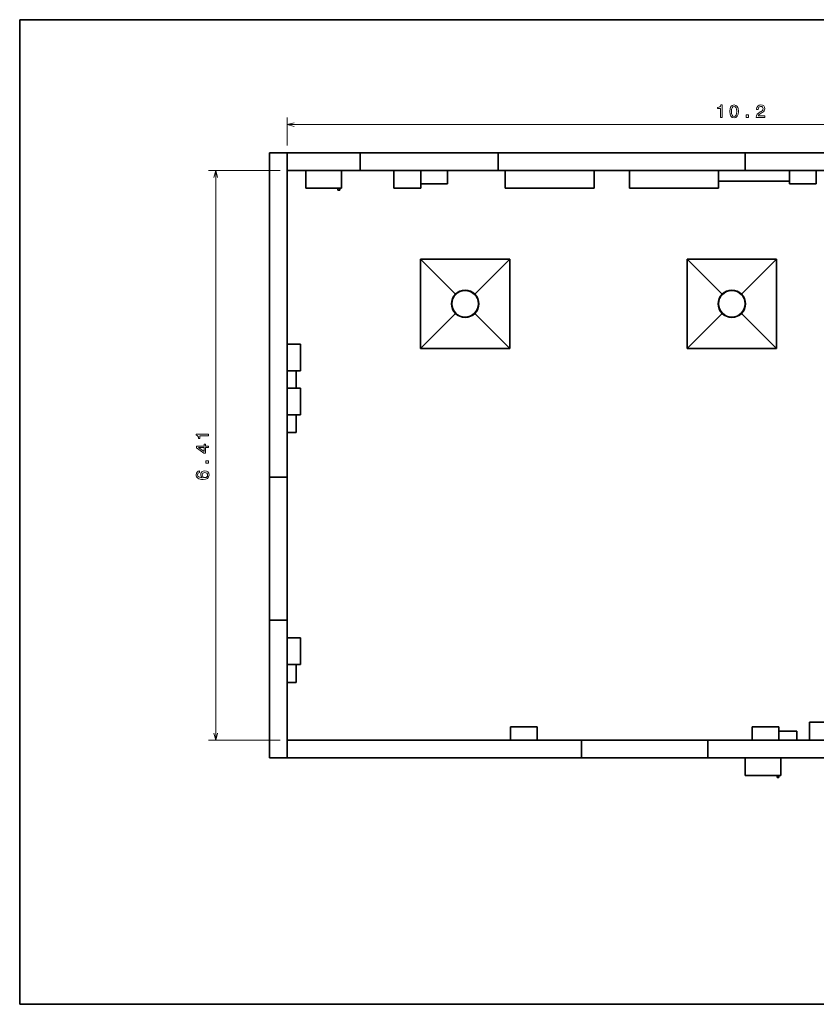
# Model space of a CAD drawing. Extents: x 10 to 410, y 10 to 287.
# Tile 1 of 20: x 10 to 234, y 10 to 287. Entities that reach past the tile are written whole.
import ezdxf

# ---------------------------------------------------------------- set-up
doc = ezdxf.new("R2010")
doc.units = 0

msp = doc.modelspace()

# ---------------------------------------------------------------- linework, layer by layer
at = {"color": 7, "lineweight": 35}
for p, q in [((410, 287), (10, 287)), ((10, 287), (10, 10)), ((80.25, 249.58), (80.25, 158.33)), ((85.25, 158.33), (85.25, 249.58)), ((85.25, 249.58), (105.75, 249.58)), ((105.75, 249.58), (144.5, 249.58)), ((144.5, 249.58), (214, 249.58)), ((214, 249.58), (252.75, 249.58)), ((105.75, 244.58), (85.25, 244.58)), ((105.75, 244.58), (144.5, 244.58)), ((214, 244.58), (144.5, 244.58)), ((171.5, 244.58), (146.5, 244.58)), ((181.5, 244.58), (206.5, 244.58)), ((214, 244.58), (252.75, 244.58)), ((206.5, 241.58), (226.5, 241.58)), ((171.5, 239.58), (146.5, 239.58)), ((181.5, 239.58), (206.5, 239.58)), ((122.67, 219.65), (147.82, 219.65)), ((122.67, 194.5), (122.67, 219.65)), ((147.82, 219.65), (147.82, 194.5)), ((197.67, 219.65), (222.82, 219.65)), ((197.67, 194.5), (197.67, 219.65)), ((222.82, 219.65), (222.82, 194.5)), ((147.82, 194.5), (122.67, 194.5)), ((222.82, 194.5), (197.67, 194.5)), ((80.25, 118.08), (80.25, 158.33)), ((85.25, 118.08), (85.25, 158.33)), ((85.25, 118.08), (85.25, 158.33)), ((80.25, 118.08), (80.25, 79.33)), ((85.25, 79.33), (85.25, 118.08)), ((85.25, 84.33), (168, 84.33)), ((203.5, 84.33), (168, 84.33)), ((203.5, 84.33), (168, 84.33)), ((203.5, 84.33), (340.25, 84.33)), ((168, 79.33), (85.25, 79.33)), ((203.5, 79.33), (168, 79.33)), ((340.25, 79.33), (203.5, 79.33)), ((10, 10), (410, 10))]:
    msp.add_line(p, q, dxfattribs=at)
at = {"color": 7, "lineweight": 13, "ltscale": 0.197611}
msp.add_line((85.25, 251.58), (85.25, 259.48), dxfattribs=at)
at = {"color": 7, "lineweight": 13}
for p, q in [((85.25, 257.48), (340.25, 257.48)), ((83.25, 244.58), (63.13, 244.58)), ((65.13, 84.33), (65.13, 244.58)), ((83.25, 84.33), (63.13, 84.33))]:
    msp.add_line(p, q, dxfattribs=at)
at = {"color": 7, "lineweight": 35, "ltscale": 0.125}
for p, q in [((80.25, 249.58), (85.25, 249.58)), ((85.25, 249.58), (85.25, 244.58)), ((105.75, 249.58), (105.75, 244.58)), ((144.5, 249.58), (144.5, 244.58)), ((214, 249.58), (214, 244.58)), ((90.48, 239.58), (90.48, 244.58)), ((100.48, 244.58), (100.48, 239.58)), ((115.25, 244.58), (115.25, 239.58)), ((122.75, 244.58), (122.75, 239.58)), ((146.5, 239.58), (146.5, 244.58)), ((171.5, 239.58), (171.5, 244.58)), ((181.5, 244.58), (181.5, 239.58)), ((206.5, 244.58), (206.5, 239.58)), ((87.75, 170.83), (87.75, 175.83)), ((80.25, 158.33), (85.25, 158.33)), ((80.25, 118.08), (85.25, 118.08)), ((87.75, 100.58), (87.75, 105.58)), ((232.06, 89.33), (232.06, 84.33)), ((228.5, 86.83), (223.5, 86.83)), ((85.25, 84.33), (85.25, 79.33)), ((168, 79.33), (168, 84.33)), ((203.5, 79.33), (203.5, 84.33)), ((85.25, 79.33), (80.25, 79.33)), ((214, 74.33), (214, 79.33)), ((224, 79.33), (224, 74.33))]:
    msp.add_line(p, q, dxfattribs=at)
at = {"color": 7, "lineweight": 35, "ltscale": 0.130646}
msp.add_line((85.25, 244.58), (90.48, 244.58), dxfattribs=at)
at = {"color": 7, "lineweight": 35, "ltscale": 0.25}
for p, q in [((90.48, 244.58), (100.48, 244.58)), ((171.5, 244.58), (181.5, 244.58)), ((100.48, 239.58), (90.48, 239.58)), ((242.06, 89.33), (232.06, 89.33)), ((214, 79.33), (224, 79.33)), ((224, 74.33), (214, 74.33))]:
    msp.add_line(p, q, dxfattribs=at)
at = {"color": 7, "lineweight": 35, "ltscale": 0.369354}
msp.add_line((100.48, 244.58), (115.25, 244.58), dxfattribs=at)
at = {"color": 7, "lineweight": 35, "ltscale": 0.1875}
for p, q in [((115.25, 244.58), (122.75, 244.58)), ((122.75, 244.58), (130.25, 244.58)), ((226.5, 244.58), (234, 244.58)), ((115.25, 239.58), (122.75, 239.58)), ((122.75, 240.83), (130.25, 240.83)), ((226.5, 240.83), (234, 240.83)), ((89, 195.71), (89, 188.21)), ((89, 183.33), (89, 175.83)), ((89, 113.08), (89, 105.58)), ((148, 88.08), (155.5, 88.08)), ((216, 88.08), (223.5, 88.08))]:
    msp.add_line(p, q, dxfattribs=at)
at = {"color": 7, "lineweight": 35, "ltscale": 0.09375}
for p, q in [((122.75, 244.58), (122.75, 240.83)), ((130.25, 244.58), (130.25, 240.83)), ((226.5, 244.58), (226.5, 240.83)), ((234, 244.58), (234, 240.83)), ((89, 195.71), (85.25, 195.71)), ((89, 188.21), (85.25, 188.21)), ((89, 183.33), (85.25, 183.33)), ((89, 175.83), (85.25, 175.83)), ((89, 113.08), (85.25, 113.08)), ((89, 105.58), (85.25, 105.58)), ((148, 88.08), (148, 84.33)), ((155.5, 88.08), (155.5, 84.33)), ((216, 88.08), (216, 84.33)), ((223.5, 88.08), (223.5, 84.33))]:
    msp.add_line(p, q, dxfattribs=at)
at = {"color": 7, "lineweight": 35, "ltscale": 0.40625}
msp.add_line((130.25, 244.58), (146.5, 244.58), dxfattribs=at)
at = {"color": 7, "lineweight": 35, "ltscale": 0.0125}
for p, q in [((99.48, 239.58), (99.48, 239.08)), ((99.48, 239.08), (99.98, 239.08)), ((99.98, 239.58), (99.98, 239.08)), ((223, 74.33), (223, 73.83)), ((223, 73.83), (223.5, 73.83)), ((223.5, 74.33), (223.5, 73.83))]:
    msp.add_line(p, q, dxfattribs=at)
at = {"color": 7, "lineweight": 35, "ltscale": 0.348969}
for p, q in [((122.67, 219.65), (132.55, 209.78)), ((147.82, 219.65), (137.95, 209.78)), ((197.67, 219.65), (207.55, 209.78)), ((222.82, 219.65), (212.95, 209.78))]:
    msp.add_line(p, q, dxfattribs=at)
at = {"color": 7, "lineweight": 35, "ltscale": 0.348968}
for p, q in [((122.67, 194.5), (132.55, 204.37)), ((137.95, 204.37), (147.82, 194.5)), ((197.67, 194.5), (207.55, 204.37)), ((212.95, 204.37), (222.82, 194.5))]:
    msp.add_line(p, q, dxfattribs=at)
at = {"color": 7, "lineweight": 35, "ltscale": 0.0625}
for p, q in [((85.25, 188.21), (87.75, 188.21)), ((85.25, 175.83), (87.75, 175.83)), ((85.25, 170.83), (87.75, 170.83)), ((85.25, 105.58), (87.75, 105.58)), ((85.25, 100.58), (87.75, 100.58)), ((228.5, 84.33), (228.5, 86.83))]:
    msp.add_line(p, q, dxfattribs=at)
at = {"color": 7, "lineweight": 35, "ltscale": 0.122175}
msp.add_line((87.75, 183.33), (87.75, 188.21), dxfattribs=at)
at = {"color": 7, "lineweight": 13}
for points in [[(207.05, 259.48), (207.51, 259.48), (207.51, 263.01), (207.17, 263.01), (207.08, 262.7), (206.9, 262.49), (206.62, 262.37), (206.24, 262.33), (206.24, 261.97), (207.05, 261.97)], [(209.67, 261.19), (209.74, 260.4), (209.98, 259.83), (210.36, 259.49), (210.88, 259.38), (211.4, 259.49), (211.78, 259.83), (212.01, 260.4), (212.09, 261.19), (212.01, 261.98), (211.92, 262.29), (211.78, 262.55), (211.4, 262.89), (210.88, 263.01), (210.36, 262.89), (209.98, 262.54), (209.74, 261.98)], [(210.15, 261.19), (210.19, 261.8), (210.32, 262.24), (210.54, 262.5), (210.88, 262.59), (211.21, 262.5), (211.44, 262.24), (211.57, 261.8), (211.61, 261.19), (211.57, 260.57), (211.44, 260.14), (211.21, 259.88), (210.88, 259.79), (210.54, 259.88), (210.32, 260.14), (210.19, 260.57)], [(217.12, 259.48), (219.53, 259.48), (219.53, 259.91), (217.63, 259.91), (217.73, 260.15), (217.91, 260.35), (218.47, 260.71), (218.77, 260.86), (219.11, 261.07), (219.34, 261.33), (219.48, 261.62), (219.53, 261.96), (219.44, 262.38), (219.21, 262.72), (218.84, 262.93), (218.37, 263.01), (217.89, 262.92), (217.52, 262.68), (217.28, 262.3), (217.2, 261.8), (217.2, 261.73), (217.66, 261.73), (217.66, 261.77), (217.71, 262.12), (217.84, 262.37), (218.06, 262.53), (218.35, 262.59), (218.64, 262.54), (218.86, 262.41), (219, 262.21), (219.05, 261.97), (219.01, 261.73), (218.92, 261.54), (218.76, 261.37), (218.54, 261.21), (218.24, 261.05), (217.74, 260.74), (217.4, 260.41), (217.19, 260), (217.12, 259.5)], [(214.27, 259.48), (214.97, 259.48), (214.97, 260.23), (214.27, 260.23)], [(63.13, 169.96), (63.13, 170.42), (59.61, 170.42), (59.61, 170.08), (59.91, 169.99), (60.12, 169.81), (60.24, 169.53), (60.28, 169.15), (60.64, 169.15), (60.64, 169.96)], [(63.13, 166.6), (63.13, 167.05), (62.26, 167.05), (62.26, 167.55), (61.86, 167.55), (61.86, 167.05), (59.71, 167.05), (59.71, 166.59), (61.82, 165.06), (62.26, 165.06), (62.26, 166.6)], [(61.86, 165.48), (60.29, 166.6), (61.86, 166.6)], [(63.13, 162.23), (63.13, 162.93), (62.38, 162.93), (62.38, 162.23)], [(60.57, 160.06), (60.17, 159.96), (59.86, 159.74), (59.67, 159.4), (59.61, 158.95), (59.64, 158.65), (59.74, 158.4), (59.89, 158.17), (60.12, 157.98), (60.39, 157.83), (60.73, 157.72), (61.13, 157.65), (61.58, 157.63), (62.29, 157.71), (62.81, 157.95), (63.13, 158.35), (63.23, 158.9), (63.14, 159.39), (62.9, 159.76), (62.53, 160), (62.06, 160.09), (61.58, 160), (61.21, 159.77), (60.98, 159.41), (60.9, 158.97), (61, 158.49), (61.29, 158.13), (60.73, 158.21), (60.33, 158.37), (60.1, 158.61), (60.02, 158.96), (60.06, 159.21), (60.16, 159.4), (60.34, 159.53), (60.57, 159.59)], [(62.06, 159.6), (62.38, 159.54), (62.62, 159.4), (62.78, 159.17), (62.83, 158.89), (62.78, 158.59), (62.63, 158.37), (62.39, 158.22), (62.07, 158.18), (61.76, 158.23), (61.52, 158.37), (61.37, 158.6), (61.31, 158.91), (61.37, 159.18), (61.51, 159.4), (61.75, 159.54)]]:
    msp.add_lwpolyline(points, close=True, dxfattribs=at)
for points in [[(87.18, 258), (85.25, 257.48), (87.18, 256.96)], [(65.65, 242.64), (65.13, 244.58), (64.61, 242.64)], [(64.61, 86.26), (65.13, 84.33), (65.65, 86.26)]]:
    msp.add_lwpolyline(points, dxfattribs=at)
at = {"color": 7, "lineweight": 35}
for centre, radius in [((135.25, 207.08), 3.83), ((135.25, 207.08), 3.75), ((210.25, 207.08), 3.83), ((210.25, 207.08), 3.75)]:
    msp.add_circle(centre, radius, dxfattribs=at)

doc.saveas('drawing.dxf')
